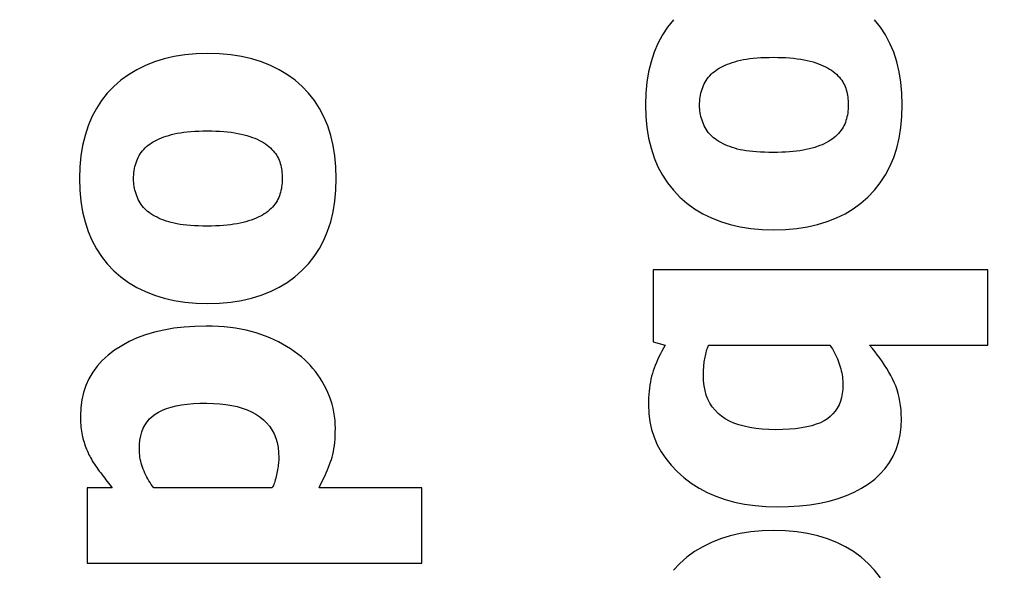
# Model space of a CAD drawing. Header units: millimetres. Extents: x -289 to 305, y -210 to 210.
# Tile 48 of 79: x -62.386 to -61.727, y 140.814 to 141.182. Entities that reach past the tile are written whole.
import ezdxf

# ---------------------------------------------------------------- set-up
doc = ezdxf.new("R2010")
doc.units = ezdxf.units.MM

# ---------------------------------------------------------------- blocks, each defined once
blk = doc.blocks.new('DTL0022')
at = {"color": 3, "linetype": 'Continuous'}
for p, q in [((-235.812607, -69.405029), (-235.86081, -69.478759)), ((-235.757965, -69.336181), (-235.812607, -69.405029)), ((-233.819016, -69.405029), (-233.873306, -69.336181)), ((-233.771118, -69.478759), (-233.819016, -69.405029)), ((-235.86081, -69.478759), (-235.902588, -69.557495)), ((-233.729599, -69.557495), (-233.771118, -69.478759)), ((-235.902588, -69.557495), (-235.937927, -69.641113)), ((-233.694473, -69.641113), (-233.729599, -69.557495)), ((-240.431015, -69.68164), (-240.526062, -69.703125)), ((-240.331223, -69.666259), (-240.431015, -69.68164)), ((-240.226715, -69.657104), (-240.331223, -69.666259)), ((-240.117462, -69.654052), (-240.226715, -69.657104)), ((-240.00708, -69.657104), (-240.117462, -69.654052)), ((-239.901596, -69.666259), (-240.00708, -69.657104)), ((-239.80101, -69.68164), (-239.901596, -69.666259)), ((-239.705322, -69.703125), (-239.80101, -69.68164)), ((-235.937927, -69.641113), (-235.966858, -69.729736)), ((-235.04187, -69.700561), (-235.009125, -69.696777)), ((-235.009125, -69.696777), (-234.974777, -69.693725)), ((-234.974777, -69.693725), (-234.938843, -69.691406)), ((-234.938843, -69.691406), (-234.901322, -69.689575)), ((-234.901322, -69.689575), (-234.862198, -69.688598)), ((-234.862198, -69.688598), (-234.821488, -69.688232)), ((-234.821488, -69.688232), (-234.780701, -69.688598)), ((-234.780701, -69.688598), (-234.741303, -69.689697)), ((-234.741303, -69.689697), (-234.703324, -69.691528)), ((-234.703324, -69.691528), (-234.666763, -69.694092)), ((-234.666763, -69.694092), (-234.631607, -69.697387)), ((-234.631607, -69.697387), (-234.597855, -69.701294)), ((-233.665741, -69.729736), (-233.694473, -69.641113)), ((-240.70195, -69.764648), (-240.782791, -69.804565)), ((-240.616364, -69.730835), (-240.70195, -69.764648)), ((-240.526062, -69.703125), (-240.616364, -69.730835)), ((-239.614517, -69.730835), (-239.705322, -69.703125)), ((-239.528626, -69.764648), (-239.614517, -69.730835)), ((-239.447617, -69.804565), (-239.528626, -69.764648)), ((-235.966858, -69.729736), (-235.98935, -69.823242)), ((-235.345627, -69.800537), (-235.328766, -69.790161)), ((-235.328766, -69.790161), (-235.310898, -69.780395)), ((-235.310898, -69.780395), (-235.291977, -69.770874)), ((-235.291977, -69.770874), (-235.272049, -69.761841)), ((-235.272049, -69.761841), (-235.251084, -69.753174)), ((-235.251084, -69.753174), (-235.229096, -69.744873)), ((-235.229096, -69.744873), (-235.20607, -69.73706)), ((-235.20607, -69.73706), (-235.182022, -69.729614)), ((-235.182022, -69.729614), (-235.156952, -69.722534)), ((-235.156952, -69.722534), (-235.13057, -69.716064)), ((-235.13057, -69.716064), (-235.1026, -69.710205)), ((-235.1026, -69.710205), (-235.073029, -69.705078)), ((-235.073029, -69.705078), (-235.04187, -69.700561)), ((-234.597855, -69.701294), (-234.565521, -69.706054)), ((-234.565521, -69.706054), (-234.534592, -69.711425)), ((-234.534592, -69.711425), (-234.505066, -69.717651)), ((-234.505066, -69.717651), (-234.476959, -69.724487)), ((-234.476959, -69.724487), (-234.45015, -69.732055)), ((-234.45015, -69.732055), (-234.4245, -69.73999)), ((-234.4245, -69.73999), (-234.400025, -69.748413)), ((-234.400025, -69.748413), (-234.376709, -69.757446)), ((-234.376709, -69.757446), (-234.354569, -69.766845)), ((-234.354569, -69.766845), (-234.333588, -69.776733)), ((-234.333588, -69.776733), (-234.313797, -69.787109)), ((-234.313797, -69.787109), (-234.295151, -69.797973)), ((-233.643387, -69.823242), (-233.665741, -69.729736)), ((-240.858902, -69.850708), (-240.930268, -69.902832)), ((-240.782791, -69.804565), (-240.858902, -69.850708)), ((-239.371506, -69.850708), (-239.447617, -69.804565)), ((-239.300293, -69.902832), (-239.371506, -69.850708)), ((-235.98935, -69.823242), (-236.005417, -69.921753)), ((-235.440506, -69.889038), (-235.429459, -69.874633)), ((-235.429459, -69.874633), (-235.417542, -69.86084)), ((-235.417542, -69.86084), (-235.404785, -69.847534)), ((-235.404785, -69.847534), (-235.39119, -69.834839)), ((-235.39119, -69.834839), (-235.37674, -69.822754)), ((-235.37674, -69.822754), (-235.36145, -69.811157)), ((-235.36145, -69.811157), (-235.345627, -69.800537)), ((-234.295151, -69.797973), (-234.27768, -69.809448)), ((-234.27768, -69.809448), (-234.261383, -69.821289)), ((-234.261383, -69.821289), (-234.245392, -69.834228)), ((-234.245392, -69.834228), (-234.230484, -69.847534)), ((-234.230484, -69.847534), (-234.216629, -69.860962)), ((-234.216629, -69.860962), (-234.203842, -69.874756)), ((-234.203842, -69.874756), (-234.192124, -69.888794)), ((-233.627411, -69.921753), (-233.643387, -69.823242)), ((-240.996918, -69.961303), (-241.057968, -70.025146)), ((-240.930268, -69.902832), (-240.996918, -69.961303)), ((-239.233978, -69.961303), (-239.300293, -69.902832)), ((-239.17331, -70.025146), (-239.233978, -69.961303)), ((-236.005417, -69.921753), (-236.015061, -70.025146)), ((-235.48935, -69.986816), (-235.483185, -69.96936)), ((-235.483185, -69.96936), (-235.476288, -69.952148)), ((-235.476288, -69.952148), (-235.468613, -69.935547)), ((-235.468613, -69.935547), (-235.460098, -69.919433)), ((-235.460098, -69.919433), (-235.45073, -69.90393)), ((-235.45073, -69.90393), (-235.440506, -69.889038)), ((-234.192124, -69.888794), (-234.181473, -69.902954)), ((-234.181473, -69.902954), (-234.171906, -69.91748)), ((-234.171906, -69.91748), (-234.163391, -69.932129)), ((-234.163391, -69.932129), (-234.155945, -69.947021)), ((-234.155945, -69.947021), (-234.149567, -69.96228)), ((-234.149567, -69.96228), (-234.144013, -69.977783)), ((-233.617829, -70.025146), (-233.627411, -69.921753)), ((-241.057968, -70.025146), (-241.112595, -70.093994)), ((-239.119019, -70.093994), (-239.17331, -70.025146)), ((-236.015061, -70.025146), (-236.018265, -70.133545)), ((-235.509293, -70.07959), (-235.50676, -70.060302)), ((-235.50676, -70.060302), (-235.503494, -70.041382)), ((-235.503494, -70.041382), (-235.499512, -70.022827)), ((-235.499512, -70.022827), (-235.494797, -70.004638)), ((-235.494797, -70.004638), (-235.48935, -69.986816)), ((-234.144013, -69.977783), (-234.139054, -69.993652)), ((-234.139054, -69.993652), (-234.134659, -70.009887)), ((-234.134659, -70.009887), (-234.130875, -70.026367)), ((-234.130875, -70.026367), (-234.127655, -70.043335)), ((-234.127655, -70.043335), (-234.125031, -70.060669)), ((-234.125031, -70.060669), (-234.122986, -70.078369)), ((-233.614639, -70.133545), (-233.617829, -70.025146)), ((-241.112595, -70.093994), (-241.160797, -70.167846)), ((-239.071121, -70.167846), (-239.119019, -70.093994)), ((-236.018265, -70.133545), (-236.015061, -70.242675)), ((-235.512558, -70.139526), (-235.512192, -70.119262)), ((-235.512192, -70.156494), (-235.512558, -70.139526)), ((-235.512192, -70.119262), (-235.511109, -70.099243)), ((-235.511109, -70.173584), (-235.512192, -70.156494)), ((-235.511109, -70.099243), (-235.509293, -70.07959)), ((-234.122986, -70.078369), (-234.121521, -70.096435)), ((-234.120682, -70.153442), (-234.121674, -70.172973)), ((-234.121521, -70.096435), (-234.120636, -70.114746)), ((-234.120346, -70.133545), (-234.120682, -70.153442)), ((-234.120636, -70.114746), (-234.120346, -70.133545)), ((-233.617859, -70.242187), (-233.614639, -70.133545)), ((-241.202576, -70.246582), (-241.23793, -70.3302)), ((-241.160797, -70.167846), (-241.202576, -70.246582)), ((-239.029602, -70.246582), (-239.071121, -70.167846)), ((-238.994476, -70.3302), (-239.029602, -70.246582)), ((-236.015061, -70.242675), (-236.005417, -70.346679)), ((-235.509293, -70.190674), (-235.511109, -70.173584)), ((-235.50676, -70.207763), (-235.509293, -70.190674)), ((-235.503494, -70.224975), (-235.50676, -70.207763)), ((-235.499512, -70.242187), (-235.503494, -70.224975)), ((-235.494797, -70.259521), (-235.499512, -70.242187)), ((-234.132324, -70.24646), (-234.136643, -70.263672)), ((-234.128662, -70.228759), (-234.132324, -70.24646)), ((-234.125672, -70.210571), (-234.128662, -70.228759)), ((-234.123337, -70.192016), (-234.125672, -70.210571)), ((-234.121674, -70.172973), (-234.123337, -70.192016)), ((-233.627503, -70.345947), (-233.617859, -70.242187)), ((-241.23793, -70.3302), (-241.266846, -70.418823)), ((-238.965744, -70.418823), (-238.994476, -70.3302)), ((-235.48935, -70.276855), (-235.494797, -70.259521)), ((-235.483185, -70.294311), (-235.48935, -70.276855)), ((-235.476288, -70.311889), (-235.483185, -70.294311)), ((-235.468674, -70.328979), (-235.476288, -70.311889)), ((-235.460343, -70.345459), (-235.468674, -70.328979)), ((-234.168945, -70.343628), (-234.178162, -70.35852)), ((-234.160752, -70.328369), (-234.168945, -70.343628)), ((-234.153595, -70.312866), (-234.160752, -70.328369)), ((-234.147278, -70.296875), (-234.153595, -70.312866)), ((-234.141632, -70.280517), (-234.147278, -70.296875)), ((-234.136643, -70.263672), (-234.141632, -70.280517)), ((-241.266846, -70.418823), (-241.289353, -70.512329)), ((-240.551087, -70.442138), (-240.529099, -70.43396)), ((-240.529099, -70.43396), (-240.506073, -70.426025)), ((-240.506073, -70.426025), (-240.482025, -70.418579)), ((-240.482025, -70.418579), (-240.456955, -70.411621)), ((-240.456955, -70.411621), (-240.430573, -70.405029)), ((-240.430573, -70.405029), (-240.402588, -70.399292)), ((-240.402588, -70.399292), (-240.373032, -70.394043)), ((-240.373032, -70.394043), (-240.341873, -70.389648)), ((-240.341873, -70.389648), (-240.309113, -70.385864)), ((-240.309113, -70.385864), (-240.27478, -70.382812)), ((-240.27478, -70.382812), (-240.238846, -70.380371)), ((-240.238846, -70.380371), (-240.201325, -70.378662)), ((-240.201325, -70.378662), (-240.162201, -70.377685)), ((-240.162201, -70.377685), (-240.121491, -70.377319)), ((-240.121491, -70.377319), (-240.080689, -70.377685)), ((-240.080689, -70.377685), (-240.041306, -70.378784)), ((-240.041306, -70.378784), (-240.003327, -70.380615)), ((-240.003327, -70.380615), (-239.966751, -70.383178)), ((-239.966751, -70.383178), (-239.931595, -70.386352)), ((-239.931595, -70.386352), (-239.897858, -70.390381)), ((-239.897858, -70.390381), (-239.865509, -70.395141)), ((-239.865509, -70.395141), (-239.834595, -70.400512)), ((-239.834595, -70.400512), (-239.805069, -70.406738)), ((-239.805069, -70.406738), (-239.776962, -70.413574)), ((-239.776962, -70.413574), (-239.750153, -70.42102)), ((-239.750153, -70.42102), (-239.724503, -70.429077)), ((-239.724503, -70.429077), (-239.700028, -70.4375)), ((-238.94339, -70.512329), (-238.965744, -70.418823)), ((-236.005417, -70.346679), (-235.98935, -70.445678)), ((-235.451279, -70.361206), (-235.460343, -70.345459)), ((-235.441483, -70.376342), (-235.451279, -70.361206)), ((-235.430969, -70.390625), (-235.441483, -70.376342)), ((-235.419724, -70.404297), (-235.430969, -70.390625)), ((-235.407746, -70.417236), (-235.419724, -70.404297)), ((-235.395065, -70.429443), (-235.407746, -70.417236)), ((-235.381638, -70.44104), (-235.395065, -70.429443)), ((-234.23967, -70.428222), (-234.255051, -70.441284)), ((-234.225311, -70.414917), (-234.23967, -70.428222)), ((-234.211991, -70.401367), (-234.225311, -70.414917)), ((-234.199677, -70.387329), (-234.211991, -70.401367)), ((-234.188416, -70.373169), (-234.199677, -70.387329)), ((-234.178162, -70.35852), (-234.188416, -70.373169)), ((-233.64357, -70.444702), (-233.627503, -70.345947)), ((-241.289353, -70.512329), (-241.30542, -70.61084)), ((-240.704788, -70.536621), (-240.691193, -70.523925)), ((-240.691193, -70.523925), (-240.676743, -70.511841)), ((-240.676743, -70.511841), (-240.661453, -70.500244)), ((-240.661453, -70.500244), (-240.64563, -70.489502)), ((-240.64563, -70.489502), (-240.628769, -70.479248)), ((-240.628769, -70.479248), (-240.610886, -70.46936)), ((-240.610886, -70.46936), (-240.59198, -70.459961)), ((-240.59198, -70.459961), (-240.572052, -70.450805)), ((-240.572052, -70.450805), (-240.551087, -70.442138)), ((-239.700028, -70.4375), (-239.676712, -70.446411)), ((-239.676712, -70.446411), (-239.654572, -70.455932)), ((-239.654572, -70.455932), (-239.633591, -70.46582)), ((-239.633591, -70.46582), (-239.613785, -70.476196)), ((-239.613785, -70.476196), (-239.595154, -70.48706)), ((-239.595154, -70.48706), (-239.577683, -70.498413)), ((-239.577683, -70.498413), (-239.561386, -70.510254)), ((-239.561386, -70.510254), (-239.545395, -70.523315)), ((-239.545395, -70.523315), (-239.530472, -70.536621)), ((-238.927414, -70.61084), (-238.94339, -70.512329)), ((-235.98935, -70.445678), (-235.966858, -70.53955)), ((-235.367493, -70.451904), (-235.381638, -70.44104)), ((-235.349823, -70.464111), (-235.367493, -70.451904)), ((-235.331436, -70.475586), (-235.349823, -70.464111)), ((-235.312348, -70.486572), (-235.331436, -70.475586)), ((-235.292542, -70.496948), (-235.312348, -70.486572)), ((-235.272049, -70.506714), (-235.292542, -70.496948)), ((-235.250839, -70.515991), (-235.272049, -70.506714)), ((-235.228928, -70.524536), (-235.250839, -70.515991)), ((-235.206314, -70.53247), (-235.228928, -70.524536)), ((-234.410446, -70.523315), (-234.43457, -70.53125)), ((-234.38739, -70.514892), (-234.410446, -70.523315)), ((-234.365402, -70.505981), (-234.38739, -70.514892)), ((-234.344467, -70.496582), (-234.365402, -70.505981)), ((-234.324616, -70.486694), (-234.344467, -70.496582)), ((-234.305832, -70.476196), (-234.324616, -70.486694)), ((-234.288117, -70.465332), (-234.305832, -70.476196)), ((-234.271454, -70.453857), (-234.288117, -70.465332)), ((-234.255051, -70.441284), (-234.271454, -70.453857)), ((-233.666062, -70.538452), (-233.64357, -70.444702)), ((-241.30542, -70.61084), (-241.315048, -70.714233)), ((-240.768616, -70.624633), (-240.760101, -70.60852)), ((-240.760101, -70.60852), (-240.750733, -70.593017)), ((-240.750733, -70.593017), (-240.740509, -70.578125)), ((-240.740509, -70.578125), (-240.729447, -70.56372)), ((-240.729447, -70.56372), (-240.717545, -70.549804)), ((-240.717545, -70.549804), (-240.704788, -70.536621)), ((-239.530472, -70.536621), (-239.516632, -70.550049)), ((-239.516632, -70.550049), (-239.503845, -70.563842)), ((-239.503845, -70.563842), (-239.492127, -70.577758)), ((-239.492127, -70.577758), (-239.481476, -70.592041)), ((-239.481476, -70.592041), (-239.471893, -70.606445)), ((-239.471893, -70.606445), (-239.463379, -70.621216)), ((-238.917832, -70.714233), (-238.927414, -70.61084)), ((-235.966858, -70.53955), (-235.937927, -70.628418)), ((-235.182999, -70.539795), (-235.206314, -70.53247)), ((-235.158966, -70.546508), (-235.182999, -70.539795)), ((-235.133652, -70.552734), (-235.158966, -70.546508)), ((-235.106461, -70.558105), (-235.133652, -70.552734)), ((-235.077393, -70.562988), (-235.106461, -70.558105)), ((-235.046463, -70.567138), (-235.077393, -70.562988)), ((-235.013657, -70.570678), (-235.046463, -70.567138)), ((-234.978974, -70.573608), (-235.013657, -70.570678)), ((-234.942414, -70.575927), (-234.978974, -70.573608)), ((-234.903977, -70.577514), (-234.942414, -70.575927)), ((-234.863678, -70.578491), (-234.903977, -70.577514)), ((-234.821488, -70.578735), (-234.863678, -70.578491)), ((-234.781876, -70.578491), (-234.821488, -70.578735)), ((-234.743607, -70.577514), (-234.781876, -70.578491)), ((-234.70668, -70.575805), (-234.743607, -70.577514)), ((-234.671112, -70.573486), (-234.70668, -70.575805)), ((-234.636887, -70.570434), (-234.671112, -70.573486)), ((-234.604019, -70.566772), (-234.636887, -70.570434)), ((-234.572495, -70.5625), (-234.604019, -70.566772)), ((-234.542328, -70.557495), (-234.572495, -70.5625)), ((-234.513504, -70.55188), (-234.542328, -70.557495)), ((-234.486038, -70.545532), (-234.513504, -70.55188)), ((-234.459763, -70.538696), (-234.486038, -70.545532)), ((-234.43457, -70.53125), (-234.459763, -70.538696)), ((-233.694977, -70.627197), (-233.666062, -70.538452)), ((-240.803497, -70.730346), (-240.7995, -70.711792)), ((-240.7995, -70.711792), (-240.794785, -70.693603)), ((-240.794785, -70.693603), (-240.789353, -70.675781)), ((-240.789353, -70.675781), (-240.783188, -70.658325)), ((-240.783188, -70.658325), (-240.776291, -70.641235)), ((-240.776291, -70.641235), (-240.768616, -70.624633)), ((-239.463379, -70.621216), (-239.455948, -70.636108)), ((-239.455948, -70.636108), (-239.44957, -70.651367)), ((-239.44957, -70.651367), (-239.444016, -70.66687)), ((-239.444016, -70.66687), (-239.439041, -70.682617)), ((-239.439041, -70.682617), (-239.434662, -70.698852)), ((-239.434662, -70.698852), (-239.430863, -70.715454)), ((-235.937927, -70.628418), (-235.902588, -70.712158)), ((-235.902588, -70.712158), (-235.86081, -70.791015)), ((-233.77211, -70.789673), (-233.730332, -70.710937)), ((-233.730332, -70.710937), (-233.694977, -70.627197)), ((-241.315048, -70.714233), (-241.318268, -70.822632)), ((-240.812195, -70.808227), (-240.811112, -70.788208)), ((-240.811112, -70.788208), (-240.809296, -70.768554)), ((-240.809296, -70.768554), (-240.806763, -70.749267)), ((-240.806763, -70.749267), (-240.803497, -70.730346)), ((-239.430863, -70.715454), (-239.427658, -70.732422)), ((-239.427658, -70.732422), (-239.425018, -70.749756)), ((-239.425018, -70.749756), (-239.422974, -70.767456)), ((-239.422974, -70.767456), (-239.421524, -70.7854)), ((-239.421524, -70.7854), (-239.420639, -70.803833)), ((-239.420639, -70.803833), (-239.420349, -70.822632)), ((-238.914643, -70.822632), (-238.917832, -70.714233)), ((-235.86081, -70.791015), (-235.812607, -70.864624)), ((-233.820313, -70.863403), (-233.77211, -70.789673)), ((-241.318268, -70.822632), (-241.315048, -70.93164)), ((-240.812561, -70.828613), (-240.812195, -70.808227)), ((-240.812195, -70.845581), (-240.812561, -70.828613)), ((-240.811112, -70.862549), (-240.812195, -70.845581)), ((-240.809296, -70.879638), (-240.811112, -70.862549)), ((-240.806763, -70.89685), (-240.809296, -70.879638)), ((-240.803497, -70.914062), (-240.806763, -70.89685)), ((-239.42334, -70.880981), (-239.425675, -70.899658)), ((-239.421677, -70.861938), (-239.42334, -70.880981)), ((-239.420685, -70.842529), (-239.421677, -70.861938)), ((-239.420349, -70.822632), (-239.420685, -70.842529)), ((-238.917862, -70.931274), (-238.914643, -70.822632)), ((-235.812607, -70.864624), (-235.757965, -70.933227)), ((-233.874939, -70.932129), (-233.820313, -70.863403)), ((-241.315048, -70.93164), (-241.30542, -71.035644)), ((-240.7995, -70.931274), (-240.803497, -70.914062)), ((-240.794785, -70.948608), (-240.7995, -70.931274)), ((-240.789353, -70.965942), (-240.794785, -70.948608)), ((-240.783188, -70.983398), (-240.789353, -70.965942)), ((-240.776291, -71.000854), (-240.783188, -70.983398)), ((-239.447281, -70.985962), (-239.453598, -71.001953)), ((-239.44162, -70.969604), (-239.447281, -70.985962)), ((-239.436646, -70.952758), (-239.44162, -70.969604)), ((-239.432312, -70.935547), (-239.436646, -70.952758)), ((-239.428665, -70.917724), (-239.432312, -70.935547)), ((-239.425675, -70.899658), (-239.428665, -70.917724)), ((-238.92749, -71.035034), (-238.917862, -70.931274)), ((-235.757965, -70.933227), (-235.696915, -70.996826)), ((-233.936005, -70.995849), (-233.874939, -70.932129)), ((-241.30542, -71.035644), (-241.289353, -71.134643)), ((-240.768677, -71.018066), (-240.776291, -71.000854)), ((-240.76033, -71.034546), (-240.768677, -71.018066)), ((-240.751267, -71.050293), (-240.76033, -71.034546)), ((-240.741486, -71.065307), (-240.751267, -71.050293)), ((-240.730957, -71.079712), (-240.741486, -71.065307)), ((-240.719711, -71.093383), (-240.730957, -71.079712)), ((-239.49968, -71.076416), (-239.511978, -71.090332)), ((-239.488403, -71.062133), (-239.49968, -71.076416)), ((-239.478165, -71.047607), (-239.488403, -71.062133)), ((-239.468949, -71.032715), (-239.478165, -71.047607)), ((-239.460755, -71.017456), (-239.468949, -71.032715)), ((-239.453598, -71.001953), (-239.460755, -71.017456)), ((-238.943558, -71.133789), (-238.92749, -71.035034)), ((-235.696915, -70.996826), (-235.63028, -71.054809)), ((-235.63028, -71.054809), (-235.558899, -71.106689)), ((-234.074097, -71.106079), (-234.002655, -71.054077)), ((-234.002655, -71.054077), (-233.936005, -70.995849)), ((-241.289353, -71.134643), (-241.266846, -71.228637)), ((-240.707749, -71.106323), (-240.719711, -71.093383)), ((-240.695053, -71.11853), (-240.707749, -71.106323)), ((-240.681641, -71.130127), (-240.695053, -71.11853)), ((-240.667496, -71.140869), (-240.681641, -71.130127)), ((-240.649811, -71.153076), (-240.667496, -71.140869)), ((-240.631424, -71.164673), (-240.649811, -71.153076)), ((-240.612335, -71.175659), (-240.631424, -71.164673)), ((-239.605835, -71.165283), (-239.624619, -71.175781)), ((-239.588104, -71.154419), (-239.605835, -71.165283)), ((-239.571457, -71.142944), (-239.588104, -71.154419)), ((-239.555054, -71.130249), (-239.571457, -71.142944)), ((-239.539658, -71.117309), (-239.555054, -71.130249)), ((-239.525315, -71.104004), (-239.539658, -71.117309)), ((-239.511978, -71.090332), (-239.525315, -71.104004)), ((-238.966065, -71.227417), (-238.943558, -71.133789)), ((-235.558899, -71.106689), (-235.482788, -71.152588)), ((-235.482788, -71.152588), (-235.401947, -71.19226)), ((-234.231278, -71.191894), (-234.150299, -71.151977)), ((-234.150299, -71.151977), (-234.074097, -71.106079)), ((-241.266846, -71.228637), (-241.23793, -71.317505)), ((-240.592545, -71.186035), (-240.612335, -71.175659)), ((-240.572052, -71.1958), (-240.592545, -71.186035)), ((-240.550842, -71.204956), (-240.572052, -71.1958)), ((-240.528931, -71.213501), (-240.550842, -71.204956)), ((-240.506317, -71.221557), (-240.528931, -71.213501)), ((-240.482987, -71.228882), (-240.506317, -71.221557)), ((-240.458969, -71.235595), (-240.482987, -71.228882)), ((-240.433655, -71.241699), (-240.458969, -71.235595)), ((-240.406464, -71.247192), (-240.433655, -71.241699)), ((-240.377396, -71.252075), (-240.406464, -71.247192)), ((-240.346466, -71.256225), (-240.377396, -71.252075)), ((-240.313645, -71.259765), (-240.346466, -71.256225)), ((-240.278961, -71.262695), (-240.313645, -71.259765)), ((-240.242401, -71.264892), (-240.278961, -71.262695)), ((-240.20398, -71.266601), (-240.242401, -71.264892)), ((-240.006684, -71.264892), (-240.043595, -71.266479)), ((-239.971115, -71.262573), (-240.006684, -71.264892)), ((-239.93689, -71.259521), (-239.971115, -71.262573)), ((-239.904022, -71.255859), (-239.93689, -71.259521)), ((-239.872498, -71.251587), (-239.904022, -71.255859)), ((-239.842331, -71.246582), (-239.872498, -71.251587)), ((-239.813507, -71.240967), (-239.842331, -71.246582)), ((-239.786026, -71.234619), (-239.813507, -71.240967)), ((-239.759766, -71.227661), (-239.786026, -71.234619)), ((-239.734574, -71.220337), (-239.759766, -71.227661)), ((-239.710449, -71.212402), (-239.734574, -71.220337)), ((-239.687393, -71.203979), (-239.710449, -71.212402)), ((-239.66539, -71.195068), (-239.687393, -71.203979)), ((-239.64447, -71.185669), (-239.66539, -71.195068)), ((-239.624619, -71.175781), (-239.64447, -71.185669)), ((-238.99498, -71.316162), (-238.966065, -71.227417)), ((-235.401947, -71.19226), (-235.316376, -71.22583)), ((-235.316376, -71.22583), (-235.226059, -71.253296)), ((-235.226059, -71.253296), (-235.131012, -71.274658)), ((-234.502884, -71.274536), (-234.407578, -71.253051)), ((-234.407578, -71.253051), (-234.317047, -71.225586)), ((-234.317047, -71.225586), (-234.231278, -71.191894)), ((-241.23793, -71.317505), (-241.202576, -71.401245)), ((-240.163666, -71.267578), (-240.20398, -71.266601)), ((-240.121491, -71.267822), (-240.163666, -71.267578)), ((-240.081879, -71.267456), (-240.121491, -71.267822)), ((-240.043595, -71.266479), (-240.081879, -71.267456)), ((-239.030335, -71.399902), (-238.99498, -71.316162)), ((-235.131012, -71.274658), (-235.031235, -71.289917)), ((-235.031235, -71.289917), (-234.926712, -71.299072)), ((-234.926712, -71.299072), (-234.817459, -71.302124)), ((-234.817459, -71.302124), (-234.707825, -71.299072)), ((-234.707825, -71.299072), (-234.602966, -71.289795)), ((-234.602966, -71.289795), (-234.502884, -71.274536)), ((-241.202576, -71.401245), (-241.160797, -71.47998)), ((-239.072113, -71.478637), (-239.030335, -71.399902)), ((-241.160797, -71.47998), (-241.112595, -71.553711)), ((-239.120316, -71.552368), (-239.072113, -71.478637)), ((-241.112595, -71.553711), (-241.057968, -71.622314)), ((-241.057968, -71.622314), (-240.996918, -71.685913)), ((-239.235993, -71.684936), (-239.174942, -71.621216)), ((-239.174942, -71.621216), (-239.120316, -71.552368)), ((-240.996918, -71.685913), (-240.930268, -71.743896)), ((-239.302658, -71.743042), (-239.235993, -71.684936)), ((-232.81276, -71.67688), (-235.947754, -71.67688)), ((-235.947754, -71.67688), (-235.947754, -72.351806)), ((-232.81276, -72.381958), (-232.81276, -71.67688)), ((-240.930268, -71.743896), (-240.858902, -71.795776)), ((-240.858902, -71.795776), (-240.782791, -71.841552)), ((-239.450302, -71.841064), (-239.374085, -71.795166)), ((-239.374085, -71.795166), (-239.302658, -71.743042)), ((-240.782791, -71.841552), (-240.70195, -71.881225)), ((-240.70195, -71.881225), (-240.616364, -71.914795)), ((-239.61705, -71.91455), (-239.531281, -71.880859)), ((-239.531281, -71.880859), (-239.450302, -71.841064)), ((-240.616364, -71.914795), (-240.526062, -71.94226)), ((-240.526062, -71.94226), (-240.431015, -71.963623)), ((-240.431015, -71.963623), (-240.331223, -71.978882)), ((-240.331223, -71.978882), (-240.226715, -71.988159)), ((-240.226715, -71.988159), (-240.117462, -71.991211)), ((-240.117462, -71.991211), (-240.007828, -71.988037)), ((-240.007828, -71.988037), (-239.90297, -71.978882)), ((-239.90297, -71.978882), (-239.802887, -71.963623)), ((-239.802887, -71.963623), (-239.707581, -71.942138)), ((-239.707581, -71.942138), (-239.61705, -71.91455)), ((-240.615616, -72.261108), (-240.699082, -72.28601)), ((-240.527832, -72.240844), (-240.615616, -72.261108)), ((-240.43573, -72.224975), (-240.527832, -72.240844)), ((-240.339325, -72.213745), (-240.43573, -72.224975)), ((-240.238617, -72.207031), (-240.339325, -72.213745)), ((-240.133576, -72.204712), (-240.238617, -72.207031)), ((-240.075134, -72.205444), (-240.133576, -72.204712)), ((-240.01825, -72.207763), (-240.075134, -72.205444)), ((-239.962952, -72.211548), (-240.01825, -72.207763)), ((-239.90921, -72.216919), (-239.962952, -72.211548)), ((-239.857056, -72.223877), (-239.90921, -72.216919)), ((-239.806458, -72.2323), (-239.857056, -72.223877)), ((-239.757446, -72.242187), (-239.806458, -72.2323)), ((-239.709992, -72.253662), (-239.757446, -72.242187)), ((-239.664124, -72.266723), (-239.709992, -72.253662)), ((-239.619812, -72.28125), (-239.664124, -72.266723)), ((-240.853104, -72.349121), (-240.92363, -72.387451)), ((-240.778244, -72.315307), (-240.853104, -72.349121)), ((-240.699082, -72.28601), (-240.778244, -72.315307)), ((-239.576859, -72.297119), (-239.619812, -72.28125)), ((-239.535034, -72.314209), (-239.576859, -72.297119)), ((-239.494339, -72.332519), (-239.535034, -72.314209)), ((-239.454758, -72.351928), (-239.494339, -72.332519)), ((-239.416321, -72.372436), (-239.454758, -72.351928)), ((-235.947754, -72.351806), (-235.834931, -72.381958)), ((-240.989853, -72.43042), (-241.05072, -72.477173)), ((-240.92363, -72.387451), (-240.989853, -72.43042)), ((-239.379013, -72.394165), (-239.416321, -72.372436)), ((-239.342819, -72.417114), (-239.379013, -72.394165)), ((-239.30777, -72.441162), (-239.342819, -72.417114)), ((-239.273834, -72.46643), (-239.30777, -72.441162)), ((-235.865463, -72.437744), (-235.879471, -72.46521)), ((-235.850617, -72.410034), (-235.865463, -72.437744)), ((-235.834931, -72.381958), (-235.850617, -72.410034)), ((-235.455261, -72.467041), (-235.451615, -72.452758)), ((-235.451615, -72.452758), (-235.447601, -72.438598)), ((-235.447601, -72.438598), (-235.443237, -72.424438)), ((-235.443237, -72.424438), (-235.438492, -72.410278)), ((-235.438492, -72.410278), (-235.433396, -72.396118)), ((-235.433396, -72.396118), (-235.427933, -72.381958)), ((-235.427933, -72.381958), (-234.291611, -72.381958)), ((-234.291611, -72.381958), (-234.279816, -72.400146)), ((-234.279816, -72.400146), (-234.268631, -72.418457)), ((-234.268631, -72.418457), (-234.258057, -72.436645)), ((-234.258057, -72.436645), (-234.248093, -72.455078)), ((-234.248093, -72.455078), (-234.238724, -72.473388)), ((-233.894791, -72.413086), (-233.920883, -72.381958)), ((-233.920883, -72.381958), (-232.81276, -72.381958)), ((-233.869721, -72.444336), (-233.894791, -72.413086)), ((-233.845642, -72.475586), (-233.869721, -72.444336)), ((-241.105179, -72.527099), (-241.153244, -72.580322)), ((-241.05072, -72.477173), (-241.105179, -72.527099)), ((-239.241028, -72.492798), (-239.273834, -72.46643)), ((-239.212235, -72.517944), (-239.241028, -72.492798)), ((-239.184662, -72.544067), (-239.212235, -72.517944)), ((-239.158325, -72.571289), (-239.184662, -72.544067)), ((-235.916397, -72.54541), (-235.927017, -72.571533)), ((-235.904938, -72.519043), (-235.916397, -72.54541)), ((-235.892624, -72.492309), (-235.904938, -72.519043)), ((-235.879471, -72.46521), (-235.892624, -72.492309)), ((-235.471359, -72.566894), (-235.469849, -72.552612)), ((-235.469849, -72.552612), (-235.46814, -72.53833)), ((-235.46814, -72.53833), (-235.466217, -72.524048)), ((-235.466217, -72.524048), (-235.46402, -72.509765)), ((-235.46402, -72.509765), (-235.461472, -72.495483)), ((-235.461472, -72.495483), (-235.458542, -72.481201)), ((-235.458542, -72.481201), (-235.455261, -72.467041)), ((-234.238724, -72.473388), (-234.22995, -72.491943)), ((-234.22995, -72.491943), (-234.221802, -72.510376)), ((-234.221802, -72.510376), (-234.214234, -72.529052)), ((-234.214234, -72.529052), (-234.207291, -72.547607)), ((-234.207291, -72.547607), (-234.200943, -72.566406)), ((-233.822571, -72.50708), (-233.845642, -72.475586)), ((-233.800507, -72.538696), (-233.822571, -72.50708)), ((-233.77945, -72.570312), (-233.800507, -72.538696)), ((-241.194885, -72.636718), (-241.230118, -72.696289)), ((-241.153244, -72.580322), (-241.194885, -72.636718)), ((-239.133209, -72.599487), (-239.158325, -72.571289)), ((-239.109314, -72.628784), (-239.133209, -72.599487)), ((-239.08667, -72.659179), (-239.109314, -72.628784)), ((-235.953797, -72.647949), (-235.961075, -72.67334)), ((-235.945725, -72.622802), (-235.953797, -72.647949)), ((-235.936798, -72.597412), (-235.945725, -72.622802)), ((-235.927017, -72.571533), (-235.936798, -72.597412)), ((-235.476196, -72.651977), (-235.475891, -72.637817)), ((-235.475891, -72.637817), (-235.475388, -72.623657)), ((-235.475388, -72.623657), (-235.474686, -72.609497)), ((-235.474686, -72.609497), (-235.47377, -72.595337)), ((-235.47377, -72.595337), (-235.472672, -72.581176)), ((-235.472672, -72.581176), (-235.471359, -72.566894)), ((-234.200943, -72.566406), (-234.195206, -72.585083)), ((-234.195206, -72.585083), (-234.190064, -72.603882)), ((-234.190064, -72.603882), (-234.185532, -72.62268)), ((-234.185532, -72.62268), (-234.181595, -72.641479)), ((-234.181595, -72.641479), (-234.178269, -72.660278)), ((-233.7594, -72.602173), (-233.77945, -72.570312)), ((-233.740372, -72.634155), (-233.7594, -72.602173)), ((-233.722336, -72.666137), (-233.740372, -72.634155)), ((-241.230118, -72.696289), (-241.258957, -72.759155)), ((-239.065231, -72.690551), (-239.08667, -72.659179)), ((-239.045044, -72.723022), (-239.065231, -72.690551)), ((-239.026062, -72.756469), (-239.045044, -72.723022)), ((-235.973313, -72.726928), (-235.978302, -72.755005)), ((-235.967575, -72.699707), (-235.973313, -72.726928)), ((-235.961075, -72.67334), (-235.967575, -72.699707)), ((-235.476288, -72.666137), (-235.476196, -72.651977)), ((-235.47461, -72.715942), (-235.476288, -72.666137)), ((-235.469528, -72.763305), (-235.47461, -72.715942)), ((-234.178269, -72.660278), (-234.175553, -72.679199)), ((-234.175553, -72.679199), (-234.173447, -72.697998)), ((-234.173447, -72.697998), (-234.171936, -72.716919)), ((-234.171936, -72.716919), (-234.171021, -72.73584)), ((-234.171021, -72.73584), (-234.170716, -72.75476)), ((-233.705307, -72.698364), (-233.722336, -72.666137)), ((-233.689606, -72.731079), (-233.705307, -72.698364)), ((-233.675568, -72.76477), (-233.689606, -72.731079)), ((-241.281372, -72.825317), (-241.297394, -72.894531)), ((-241.258957, -72.759155), (-241.281372, -72.825317)), ((-239.008331, -72.791015), (-239.026062, -72.756469)), ((-238.992066, -72.826294), (-239.008331, -72.791015)), ((-238.977509, -72.861938), (-238.992066, -72.826294)), ((-235.985947, -72.813842), (-235.988632, -72.844604)), ((-235.982514, -72.783935), (-235.985947, -72.813842)), ((-235.978302, -72.755005), (-235.982514, -72.783935)), ((-235.46106, -72.807983), (-235.469528, -72.763305)), ((-235.449219, -72.849975), (-235.46106, -72.807983)), ((-234.172165, -72.796386), (-234.176529, -72.835693)), ((-234.170716, -72.75476), (-234.172165, -72.796386)), ((-233.663178, -72.79956), (-233.675568, -72.76477)), ((-233.652435, -72.835327), (-233.663178, -72.79956)), ((-241.297394, -72.894531), (-241.307007, -72.967163)), ((-238.964661, -72.897949), (-238.977509, -72.861938)), ((-238.953522, -72.934448), (-238.964661, -72.897949)), ((-235.991699, -72.908691), (-235.992081, -72.942138)), ((-235.99054, -72.87622), (-235.991699, -72.908691)), ((-235.988632, -72.844604), (-235.99054, -72.87622)), ((-235.433991, -72.889526), (-235.449219, -72.849975)), ((-235.415375, -72.926391), (-235.433991, -72.889526)), ((-234.193924, -72.907837), (-234.206986, -72.940674)), ((-234.183777, -72.872925), (-234.193924, -72.907837)), ((-234.176529, -72.835693), (-234.183777, -72.872925)), ((-233.643356, -72.87207), (-233.652435, -72.835327)), ((-233.635925, -72.909912), (-233.643356, -72.87207)), ((-233.630142, -72.94873), (-233.635925, -72.909912)), ((-241.307007, -72.967163), (-241.310211, -73.042846)), ((-240.60907, -73.02771), (-240.577393, -73.008423)), ((-240.577393, -73.008423), (-240.542023, -72.991089)), ((-240.542023, -72.991089), (-240.50293, -72.97583)), ((-240.50293, -72.97583), (-240.460129, -72.962646)), ((-240.460129, -72.962646), (-240.413635, -72.951416)), ((-240.413635, -72.951416), (-240.363419, -72.94226)), ((-240.363419, -72.94226), (-240.309509, -72.93518)), ((-240.309509, -72.93518), (-240.251892, -72.930053)), ((-240.251892, -72.930053), (-240.190552, -72.927002)), ((-240.190552, -72.927002), (-240.125519, -72.926025)), ((-240.125519, -72.926025), (-240.063263, -72.927246)), ((-240.063263, -72.927246), (-240.00383, -72.931152)), ((-240.00383, -72.931152), (-239.94722, -72.9375)), ((-239.94722, -72.9375), (-239.893418, -72.946533)), ((-239.893418, -72.946533), (-239.842453, -72.958008)), ((-239.842453, -72.958008), (-239.794296, -72.972046)), ((-239.794296, -72.972046), (-239.748963, -72.988647)), ((-239.748963, -72.988647), (-239.706452, -73.007934)), ((-239.706452, -73.007934), (-239.666763, -73.029663)), ((-238.944107, -72.971313), (-238.953522, -72.934448)), ((-238.936402, -73.008667), (-238.944107, -72.971313)), ((-238.930405, -73.046264), (-238.936402, -73.008667)), ((-235.992081, -72.942138), (-235.988739, -73.02185)), ((-235.393372, -72.960693), (-235.415375, -72.926391)), ((-235.367981, -72.992309), (-235.393372, -72.960693)), ((-235.339203, -73.021362), (-235.367981, -72.992309)), ((-234.241806, -72.999389), (-234.263565, -73.025512)), ((-234.222946, -72.971191), (-234.241806, -72.999389)), ((-234.206986, -72.940674), (-234.222946, -72.971191)), ((-233.626007, -72.988525), (-233.630142, -72.94873)), ((-233.623535, -73.029297), (-233.626007, -72.988525)), ((-241.310211, -73.042846), (-241.310013, -73.065551)), ((-241.310013, -73.065551), (-241.309403, -73.087524)), ((-241.309403, -73.087524), (-241.308396, -73.108886)), ((-241.308396, -73.108886), (-241.306992, -73.129638)), ((-240.704483, -73.129272), (-240.685105, -73.100097)), ((-240.685105, -73.100097), (-240.662735, -73.073486)), ((-240.662735, -73.073486), (-240.63739, -73.049316)), ((-240.63739, -73.049316), (-240.60907, -73.02771)), ((-239.666763, -73.029663), (-239.629883, -73.053955)), ((-239.629883, -73.053955), (-239.596207, -73.08081)), ((-239.596207, -73.08081), (-239.566055, -73.110107)), ((-238.926132, -73.08435), (-238.930405, -73.046264)), ((-238.923554, -73.122802), (-238.926132, -73.08435)), ((-235.988739, -73.02185), (-235.978745, -73.098877)), ((-235.978745, -73.098877), (-235.962067, -73.17334)), ((-235.307053, -73.047851), (-235.339203, -73.021362)), ((-235.271515, -73.071777), (-235.307053, -73.047851)), ((-235.23259, -73.093261), (-235.271515, -73.071777)), ((-235.190277, -73.11206), (-235.23259, -73.093261)), ((-234.381546, -73.108032), (-234.420227, -73.123535)), ((-234.346726, -73.090576), (-234.381546, -73.108032)), ((-234.315781, -73.071045), (-234.346726, -73.090576)), ((-234.288223, -73.049438), (-234.315781, -73.071045)), ((-234.263565, -73.025512), (-234.288223, -73.049438)), ((-233.625778, -73.148193), (-233.622696, -73.071045)), ((-233.622696, -73.071045), (-233.623535, -73.029297)), ((-241.306992, -73.129638), (-241.305176, -73.149658)), ((-241.305176, -73.149658), (-241.302963, -73.169067)), ((-241.302963, -73.169067), (-241.300339, -73.187866)), ((-241.300339, -73.187866), (-241.297318, -73.205932)), ((-240.744736, -73.231933), (-240.734299, -73.19519)), ((-240.734299, -73.19519), (-240.720886, -73.16101)), ((-240.720886, -73.16101), (-240.704483, -73.129272)), ((-239.566055, -73.110107), (-239.539459, -73.14209)), ((-239.539459, -73.14209), (-239.516419, -73.176391)), ((-239.516419, -73.176391), (-239.496918, -73.213379)), ((-238.924195, -73.230102), (-238.923081, -73.196533)), ((-238.922699, -73.161743), (-238.923554, -73.122802)), ((-238.923081, -73.196533), (-238.922699, -73.161743)), ((-235.962067, -73.17334), (-235.938721, -73.245117)), ((-235.144577, -73.12854), (-235.190277, -73.11206)), ((-235.095505, -73.142334), (-235.144577, -73.12854)), ((-235.04303, -73.153686), (-235.095505, -73.142334)), ((-234.987183, -73.162475), (-235.04303, -73.153686)), ((-234.927948, -73.168823), (-234.987183, -73.162475)), ((-234.865341, -73.172607), (-234.927948, -73.168823)), ((-234.799332, -73.173828), (-234.865341, -73.172607)), ((-234.733566, -73.172851), (-234.799332, -73.173828)), ((-234.671677, -73.169677), (-234.733566, -73.172851)), ((-234.613648, -73.16455), (-234.671677, -73.169677)), ((-234.559494, -73.157348), (-234.613648, -73.16455)), ((-234.509201, -73.148193), (-234.559494, -73.157348)), ((-234.462784, -73.136841), (-234.509201, -73.148193)), ((-234.420227, -73.123535), (-234.462784, -73.136841)), ((-233.635025, -73.221801), (-233.625778, -73.148193)), ((-241.297318, -73.205932), (-241.293884, -73.22351)), ((-241.293884, -73.22351), (-241.290054, -73.240356)), ((-241.290054, -73.240356), (-241.285828, -73.256836)), ((-241.285828, -73.256836), (-241.281189, -73.273437)), ((-241.281189, -73.273437), (-241.276154, -73.290039)), ((-241.276154, -73.290039), (-241.270722, -73.306762)), ((-240.756668, -73.312866), (-240.752197, -73.271118)), ((-240.752197, -73.271118), (-240.744736, -73.231933)), ((-239.496918, -73.213379), (-239.480957, -73.252807)), ((-239.480957, -73.252807), (-239.468537, -73.2948)), ((-238.932022, -73.32312), (-238.928665, -73.293457)), ((-238.928665, -73.293457), (-238.926056, -73.262451)), ((-238.926056, -73.262451), (-238.924195, -73.230102)), ((-235.938721, -73.245117), (-235.908722, -73.314331)), ((-233.672028, -73.358154), (-233.650452, -73.291748)), ((-233.650452, -73.291748), (-233.635025, -73.221801)), ((-241.270722, -73.306762), (-241.264877, -73.323364)), ((-241.264877, -73.323364), (-241.258637, -73.34021)), ((-241.258637, -73.34021), (-241.251984, -73.356933)), ((-241.251984, -73.356933), (-241.244934, -73.373779)), ((-241.244934, -73.373779), (-241.237473, -73.390625)), ((-240.758164, -73.357177), (-240.756668, -73.312866)), ((-240.757797, -73.375732), (-240.758164, -73.357177)), ((-240.756714, -73.394287), (-240.757797, -73.375732)), ((-239.468537, -73.2948), (-239.459671, -73.339233)), ((-239.459671, -73.339233), (-239.454361, -73.38623)), ((-239.454361, -73.38623), (-239.452591, -73.435791)), ((-238.946549, -73.404785), (-238.940964, -73.378906)), ((-238.940964, -73.378906), (-238.936112, -73.351684)), ((-238.936112, -73.351684), (-238.932022, -73.32312)), ((-235.908722, -73.314331), (-235.87204, -73.380981)), ((-235.87204, -73.380981), (-235.82869, -73.444946)), ((-233.699768, -73.420898), (-233.672028, -73.358154)), ((-241.237473, -73.390625), (-241.229614, -73.407592)), ((-241.229614, -73.407592), (-241.222855, -73.42102)), ((-241.222855, -73.42102), (-241.215439, -73.434936)), ((-241.215439, -73.434936), (-241.207382, -73.449341)), ((-241.207382, -73.449341), (-241.19867, -73.464111)), ((-241.19867, -73.464111), (-241.189316, -73.47937)), ((-240.754898, -73.412964), (-240.756714, -73.394287)), ((-240.752365, -73.43164), (-240.754898, -73.412964)), ((-240.7491, -73.450317), (-240.752365, -73.43164)), ((-240.745102, -73.469116), (-240.7491, -73.450317)), ((-240.740387, -73.487915), (-240.745102, -73.469116)), ((-239.454132, -73.474243), (-239.455322, -73.487915)), ((-239.453278, -73.460937), (-239.454132, -73.474243)), ((-239.452759, -73.44812), (-239.453278, -73.460937)), ((-239.452591, -73.435791), (-239.452759, -73.44812)), ((-238.976532, -73.499878), (-238.967835, -73.475952)), ((-238.967835, -73.475952), (-238.959976, -73.452881)), ((-238.959976, -73.452881), (-238.952896, -73.429443)), ((-238.952896, -73.429443), (-238.946549, -73.404785)), ((-235.82869, -73.444946), (-235.778671, -73.506225)), ((-233.733673, -73.47998), (-233.699768, -73.420898)), ((-241.189316, -73.47937), (-241.179337, -73.494995)), ((-241.179337, -73.494995), (-241.168686, -73.510986)), ((-241.168686, -73.510986), (-241.15741, -73.527466)), ((-241.15741, -73.527466), (-241.145477, -73.544311)), ((-241.145477, -73.544311), (-241.132904, -73.561645)), ((-241.132904, -73.561645), (-241.120102, -73.578979)), ((-240.734955, -73.506714), (-240.740387, -73.487915)), ((-240.72879, -73.525634), (-240.734955, -73.506714)), ((-240.721893, -73.544555), (-240.72879, -73.525634)), ((-240.714386, -73.563354), (-240.721893, -73.544555)), ((-240.706345, -73.581787), (-240.714386, -73.563354)), ((-239.466461, -73.564087), (-239.469711, -73.58081)), ((-239.463547, -73.547973), (-239.466461, -73.564087)), ((-239.460983, -73.532226), (-239.463547, -73.547973)), ((-239.458756, -73.516967), (-239.460983, -73.532226)), ((-239.456864, -73.502197), (-239.458756, -73.516967)), ((-239.455322, -73.487915), (-239.456864, -73.502197)), ((-239.007569, -73.57605), (-238.996399, -73.549926)), ((-238.996399, -73.549926), (-238.986054, -73.524536)), ((-238.986054, -73.524536), (-238.976532, -73.499878)), ((-235.778671, -73.506225), (-235.721985, -73.564941)), ((-235.721985, -73.564941), (-235.658631, -73.621093)), ((-233.819992, -73.587524), (-233.773743, -73.535522)), ((-233.773743, -73.535522), (-233.733673, -73.47998)), ((-241.120102, -73.578979), (-241.107437, -73.595947)), ((-241.107437, -73.595947), (-241.094956, -73.612549)), ((-241.094956, -73.612549), (-241.082627, -73.628662)), ((-241.082627, -73.628662), (-241.07045, -73.644531)), ((-241.07045, -73.644531), (-241.058441, -73.659912)), ((-241.058441, -73.659912), (-241.046601, -73.675049)), ((-240.697785, -73.599853), (-240.706345, -73.581787)), ((-240.68869, -73.617675), (-240.697785, -73.599853)), ((-240.679077, -73.635254), (-240.68869, -73.617675)), ((-240.668945, -73.652343), (-240.679077, -73.635254)), ((-240.658295, -73.669189), (-240.668945, -73.652343)), ((-239.489105, -73.657348), (-239.49353, -73.670776)), ((-239.484863, -73.64331), (-239.489105, -73.657348)), ((-239.480805, -73.628662), (-239.484863, -73.64331)), ((-239.476929, -73.613403), (-239.480805, -73.628662)), ((-239.473221, -73.597412), (-239.476929, -73.613403)), ((-239.469711, -73.58081), (-239.473221, -73.597412)), ((-239.060517, -73.687988), (-239.046051, -73.658813)), ((-239.046051, -73.658813), (-239.032395, -73.630493)), ((-239.032395, -73.630493), (-239.019577, -73.602905)), ((-239.019577, -73.602905), (-239.007569, -73.57605)), ((-235.658631, -73.621093), (-235.589874, -73.673217)), ((-233.930969, -73.680542), (-233.872391, -73.635864)), ((-233.872391, -73.635864), (-233.819992, -73.587524)), ((-241.012024, -73.717773), (-241.247757, -73.717773)), ((-241.247757, -73.717773), (-241.247757, -74.422973)), ((-241.046601, -73.675049), (-241.034912, -73.689697)), ((-241.034912, -73.689697), (-241.023392, -73.703979)), ((-241.023392, -73.703979), (-241.012024, -73.717773)), ((-240.64711, -73.685791), (-240.658295, -73.669189)), ((-240.635407, -73.701904), (-240.64711, -73.685791)), ((-240.623169, -73.717773), (-240.635407, -73.701904)), ((-239.513031, -73.717773), (-240.623169, -73.717773)), ((-239.507889, -73.707031), (-239.513031, -73.717773)), ((-239.502915, -73.695556), (-239.507889, -73.707031)), ((-239.498123, -73.683471), (-239.502915, -73.695556)), ((-239.49353, -73.670776), (-239.498123, -73.683471)), ((-239.075821, -73.717773), (-239.060517, -73.687988)), ((-238.112763, -73.717773), (-239.075821, -73.717773)), ((-238.112763, -74.422973), (-238.112763, -73.717773)), ((-235.589874, -73.673217), (-235.516998, -73.719726)), ((-235.516998, -73.719726), (-235.439972, -73.760864)), ((-234.063782, -73.757812), (-233.994995, -73.721313)), ((-233.994995, -73.721313), (-233.930969, -73.680542)), ((-235.439972, -73.760864), (-235.358826, -73.796508)), ((-235.358826, -73.796508), (-235.27356, -73.82666)), ((-235.27356, -73.82666), (-235.184159, -73.851318)), ((-234.38646, -73.86084), (-234.29866, -73.84143)), ((-234.29866, -73.84143), (-234.215607, -73.817871)), ((-234.215607, -73.817871), (-234.137314, -73.789917)), ((-234.137314, -73.789917), (-234.063782, -73.757812)), ((-235.184159, -73.851318), (-235.090622, -73.870483)), ((-235.090622, -73.870483), (-234.992951, -73.884155)), ((-234.992951, -73.884155), (-234.891159, -73.892334)), ((-234.891159, -73.892334), (-234.785233, -73.895141)), ((-234.785233, -73.895141), (-234.678406, -73.892944)), ((-234.678406, -73.892944), (-234.57634, -73.886474)), ((-234.57634, -73.886474), (-234.479019, -73.875854)), ((-234.479019, -73.875854), (-234.38646, -73.86084)), ((-234.926712, -74.121826), (-235.031235, -74.131103)), ((-234.817459, -74.118774), (-234.926712, -74.121826)), ((-234.707077, -74.121826), (-234.817459, -74.118774)), ((-234.601593, -74.131103), (-234.707077, -74.121826)), ((-235.316376, -74.195556), (-235.401947, -74.22937)), ((-235.226059, -74.167968), (-235.316376, -74.195556)), ((-235.131012, -74.146362), (-235.226059, -74.167968)), ((-235.031235, -74.131103), (-235.131012, -74.146362)), ((-234.501007, -74.146362), (-234.601593, -74.131103)), ((-234.405319, -74.167968), (-234.501007, -74.146362)), ((-234.31453, -74.195556), (-234.405319, -74.167968)), ((-234.228623, -74.22937), (-234.31453, -74.195556)), ((-235.482788, -74.269287), (-235.558899, -74.315429)), ((-235.401947, -74.22937), (-235.482788, -74.269287)), ((-234.147614, -74.269287), (-234.228623, -74.22937)), ((-234.071518, -74.315429), (-234.147614, -74.269287)), ((-235.63028, -74.367675), (-235.696915, -74.426025)), ((-235.558899, -74.315429), (-235.63028, -74.367675)), ((-234.000305, -74.367675), (-234.071518, -74.315429)), ((-233.933991, -74.426025), (-234.000305, -74.367675)), ((-241.247757, -74.422973), (-238.112763, -74.422973)), ((-235.696915, -74.426025), (-235.757965, -74.489868)), ((-233.873306, -74.489868), (-233.933991, -74.426025)), ((-233.819016, -74.558838), (-233.873306, -74.489868))]:
    blk.add_line(p, q, dxfattribs=at)

msp = doc.modelspace()

# ---------------------------------------------------------------- linework, layer by layer
at = {"color": 7, "linetype": 'Continuous'}
msp.add_arc((-45.10885, 146.13472), 27.34091, 195, 165, dxfattribs=at)

# ---------------------------------------------------------------- block references
at = {"color": 7, "xscale": 0.071428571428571, "yscale": 0.071428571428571, "zscale": 0.071428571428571}
msp.add_blockref('DTL0022', (-45.10885, 146.13472), dxfattribs=at)

doc.saveas('drawing.dxf')
